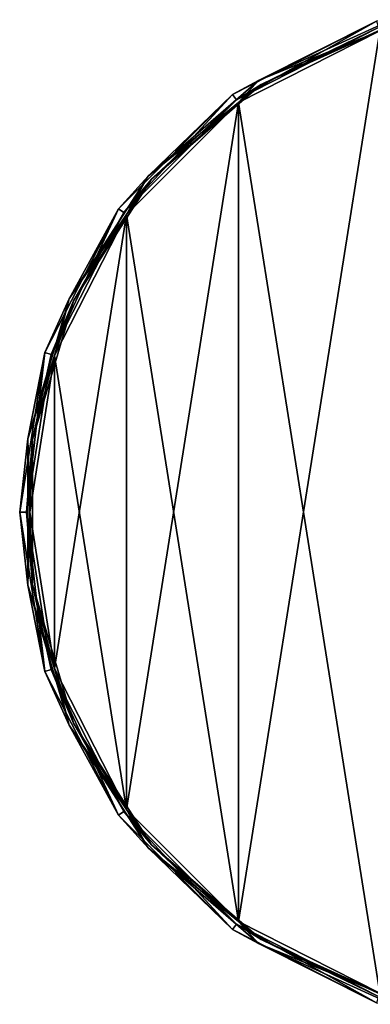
# Model space of a CAD drawing. Header units: millimetres. Extents: x -97 to 59, y -78 to 78.
# Tile 1 of 115: x -97 to -44, y -74 to 74. Entities that reach past the tile are written whole.
import ezdxf

# ---------------------------------------------------------------- set-up
doc = ezdxf.new("R2010")
doc.units = ezdxf.units.MM
doc.header["$LTSCALE"] = 65.185185
for name, color, linetype in [('334', 7, 'CONTINUOUS'), ('335', 7, 'CONTINUOUS'), ('337', 7, 'CONTINUOUS'), ('339', 7, 'CONTINUOUS'), ('341', 7, 'CONTINUOUS'), ('342', 7, 'CONTINUOUS'), ('344', 7, 'CONTINUOUS')]:
    doc.layers.add(name, color=color, linetype=linetype)

msp = doc.modelspace()

# ---------------------------------------------------------------- linework, layer by layer
at = {"layer": '334', "linetype": 'CONTINUOUS'}
for points in [[(-64.55, 62.7, 20), (-42.95, 73.71, 20), (-63.97, 61.89, 20), (-64.55, 62.7, 20)], [(-63.97, 61.89, 20), (-42.95, 73.71, 20), (-42.64, 72.76, 20), (-63.97, 61.89, 20)], [(-81.7, 45.55, 20), (-64.55, 62.7, 20), (-80.89, 44.97, 20), (-81.7, 45.55, 20)], [(-80.89, 44.97, 20), (-64.55, 62.7, 20), (-63.97, 61.89, 20), (-80.89, 44.97, 20)], [(-92.71, 23.95, 20), (-81.7, 45.55, 20), (-91.76, 23.64, 20), (-92.71, 23.95, 20)], [(-91.76, 23.64, 20), (-81.7, 45.55, 20), (-80.89, 44.97, 20), (-91.76, 23.64, 20)], [(-96.5, 0, 20), (-92.71, 23.95, 20), (-95.5, 0, 20), (-96.5, 0, 20)], [(-95.5, 0, 20), (-92.71, 23.95, 20), (-91.76, 23.64, 20), (-95.5, 0, 20)], [(-92.71, -23.95, 20), (-96.5, 0, 20), (-95.5, 0, 20), (-92.71, -23.95, 20)], [(-91.76, -23.64, 20), (-92.71, -23.95, 20), (-95.5, 0, 20), (-91.76, -23.64, 20)], [(-81.7, -45.55, 20), (-92.71, -23.95, 20), (-91.76, -23.64, 20), (-81.7, -45.55, 20)], [(-80.89, -44.97, 20), (-81.7, -45.55, 20), (-91.76, -23.64, 20), (-80.89, -44.97, 20)], [(-64.55, -62.7, 20), (-81.7, -45.55, 20), (-80.89, -44.97, 20), (-64.55, -62.7, 20)], [(-63.97, -61.89, 20), (-64.55, -62.7, 20), (-80.89, -44.97, 20), (-63.97, -61.89, 20)], [(-42.95, -73.71, 20), (-64.55, -62.7, 20), (-63.97, -61.89, 20), (-42.95, -73.71, 20)], [(-42.64, -72.76, 20), (-42.95, -73.71, 20), (-63.97, -61.89, 20), (-42.64, -72.76, 20)]]:
    msp.add_3dface(points, dxfattribs=at)
at = {"layer": '335', "linetype": 'CONTINUOUS'}
for points in [[(-63.97, 61.89, 20), (-42.64, 72.76, 20), (-63.97, 61.89, 29), (-63.97, 61.89, 20)], [(-63.97, 61.89, 29), (-42.64, 72.76, 20), (-42.64, 72.76, 29), (-63.97, 61.89, 29)], [(-80.89, 44.97, 20), (-63.97, 61.89, 20), (-80.89, 44.97, 29), (-80.89, 44.97, 20)], [(-80.89, 44.97, 29), (-63.97, 61.89, 20), (-63.97, 61.89, 29), (-80.89, 44.97, 29)], [(-91.76, 23.64, 20), (-80.89, 44.97, 20), (-91.76, 23.64, 29), (-91.76, 23.64, 20)], [(-91.76, 23.64, 29), (-80.89, 44.97, 20), (-80.89, 44.97, 29), (-91.76, 23.64, 29)], [(-95.5, 0, 20), (-91.76, 23.64, 20), (-95.5, 0, 29), (-95.5, 0, 20)], [(-95.5, 0, 29), (-91.76, 23.64, 20), (-91.76, 23.64, 29), (-95.5, 0, 29)], [(-91.76, -23.64, 20), (-95.5, 0, 20), (-91.76, -23.64, 29), (-91.76, -23.64, 20)], [(-91.76, -23.64, 29), (-95.5, 0, 20), (-95.5, 0, 29), (-91.76, -23.64, 29)], [(-80.89, -44.97, 20), (-91.76, -23.64, 20), (-80.89, -44.97, 29), (-80.89, -44.97, 20)], [(-80.89, -44.97, 29), (-91.76, -23.64, 20), (-91.76, -23.64, 29), (-80.89, -44.97, 29)], [(-63.97, -61.89, 20), (-80.89, -44.97, 20), (-63.97, -61.89, 29), (-63.97, -61.89, 20)], [(-63.97, -61.89, 29), (-80.89, -44.97, 20), (-80.89, -44.97, 29), (-63.97, -61.89, 29)], [(-42.64, -72.76, 20), (-63.97, -61.89, 20), (-42.64, -72.76, 29), (-42.64, -72.76, 20)], [(-42.64, -72.76, 29), (-63.97, -61.89, 20), (-63.97, -61.89, 29), (-42.64, -72.76, 29)]]:
    msp.add_3dface(points, dxfattribs=at)
at = {"layer": '337', "linetype": 'CONTINUOUS'}
for points in [[(-42.95, 73.71, 20), (-64.55, 62.7, 20), (-42.95, 73.71, 29), (-42.95, 73.71, 20)], [(-42.95, 73.71, 29), (-64.55, 62.7, 20), (-64.55, 62.7, 29), (-42.95, 73.71, 29)], [(-64.55, 62.7, 20), (-81.7, 45.55, 20), (-64.55, 62.7, 29), (-64.55, 62.7, 20)], [(-64.55, 62.7, 29), (-81.7, 45.55, 20), (-81.7, 45.55, 29), (-64.55, 62.7, 29)], [(-81.7, 45.55, 20), (-92.71, 23.95, 20), (-81.7, 45.55, 29), (-81.7, 45.55, 20)], [(-81.7, 45.55, 29), (-92.71, 23.95, 20), (-92.71, 23.95, 29), (-81.7, 45.55, 29)], [(-92.71, 23.95, 20), (-96.5, 0, 20), (-92.71, 23.95, 29), (-92.71, 23.95, 20)], [(-92.71, 23.95, 29), (-96.5, 0, 20), (-96.5, 0, 29), (-92.71, 23.95, 29)], [(-96.5, 0, 20), (-92.71, -23.95, 20), (-96.5, 0, 29), (-96.5, 0, 20)], [(-96.5, 0, 29), (-92.71, -23.95, 20), (-92.71, -23.95, 29), (-96.5, 0, 29)], [(-92.71, -23.95, 20), (-81.7, -45.55, 20), (-92.71, -23.95, 29), (-92.71, -23.95, 20)], [(-92.71, -23.95, 29), (-81.7, -45.55, 20), (-81.7, -45.55, 29), (-92.71, -23.95, 29)], [(-81.7, -45.55, 20), (-64.55, -62.7, 20), (-81.7, -45.55, 29), (-81.7, -45.55, 20)], [(-81.7, -45.55, 29), (-64.55, -62.7, 20), (-64.55, -62.7, 29), (-81.7, -45.55, 29)], [(-64.55, -62.7, 20), (-42.95, -73.71, 20), (-64.55, -62.7, 29), (-64.55, -62.7, 20)], [(-64.55, -62.7, 29), (-42.95, -73.71, 20), (-42.95, -73.71, 29), (-64.55, -62.7, 29)]]:
    msp.add_3dface(points, dxfattribs=at)
at = {"layer": '339', "linetype": 'CONTINUOUS'}
for points in [[(-63.67, 61.49, 29.5), (-42.48, 72.28, 29.5), (-63.67, -61.49, 29.5), (-63.67, 61.49, 29.5)], [(-63.67, -61.49, 29.5), (-42.48, 72.28, 29.5), (-42.48, -72.28, 29.5), (-63.67, -61.49, 29.5)], [(-80.48, 44.67, 29.5), (-63.67, 61.49, 29.5), (-80.48, -44.67, 29.5), (-80.48, 44.67, 29.5)], [(-80.48, -44.67, 29.5), (-63.67, 61.49, 29.5), (-63.67, -61.49, 29.5), (-80.48, -44.67, 29.5)], [(-91.28, 23.49, 29.5), (-80.48, 44.67, 29.5), (-91.28, -23.49, 29.5), (-91.28, 23.49, 29.5)], [(-91.28, -23.49, 29.5), (-80.48, 44.67, 29.5), (-80.48, -44.67, 29.5), (-91.28, -23.49, 29.5)], [(-95, 0, 29.5), (-91.28, 23.49, 29.5), (-91.28, -23.49, 29.5), (-95, 0, 29.5)]]:
    msp.add_3dface(points, dxfattribs=at)
at = {"layer": '341', "linetype": 'CONTINUOUS'}
for points in [[(-63.97, 61.89, 29), (-42.64, 72.76, 29), (-60.28, 64.23, 29.35), (-63.97, 61.89, 29)], [(-60.28, 64.23, 29.35), (-42.64, 72.76, 29), (-40.51, 73.26, 29.35), (-60.28, 64.23, 29.35)], [(-42.48, 72.28, 29.5), (-60.28, 64.23, 29.35), (-40.51, 73.26, 29.35), (-42.48, 72.28, 29.5)], [(-42.48, 72.28, 29.5), (-63.67, 61.49, 29.5), (-60.28, 64.23, 29.35), (-42.48, 72.28, 29.5)], [(-76.7, 50, 29.35), (-63.97, 61.89, 29), (-60.28, 64.23, 29.35), (-76.7, 50, 29.35)], [(-63.67, 61.49, 29.5), (-76.7, 50, 29.35), (-60.28, 64.23, 29.35), (-63.67, 61.49, 29.5)], [(-80.89, 44.97, 29), (-63.97, 61.89, 29), (-76.7, 50, 29.35), (-80.89, 44.97, 29)], [(-63.67, 61.49, 29.5), (-80.48, 44.67, 29.5), (-76.7, 50, 29.35), (-63.67, 61.49, 29.5)], [(-88.45, 31.72, 29.35), (-80.89, 44.97, 29), (-76.7, 50, 29.35), (-88.45, 31.72, 29.35)], [(-80.48, 44.67, 29.5), (-88.45, 31.72, 29.35), (-76.7, 50, 29.35), (-80.48, 44.67, 29.5)], [(-91.76, 23.64, 29), (-80.89, 44.97, 29), (-88.45, 31.72, 29.35), (-91.76, 23.64, 29)], [(-80.48, 44.67, 29.5), (-91.28, 23.49, 29.5), (-88.45, 31.72, 29.35), (-80.48, 44.67, 29.5)], [(-94.58, 10.87, 29.35), (-91.76, 23.64, 29), (-88.45, 31.72, 29.35), (-94.58, 10.87, 29.35)], [(-91.28, 23.49, 29.5), (-94.58, 10.87, 29.35), (-88.45, 31.72, 29.35), (-91.28, 23.49, 29.5)], [(-95.5, 0, 29), (-91.76, 23.64, 29), (-94.58, 10.87, 29.35), (-95.5, 0, 29)], [(-91.28, 23.49, 29.5), (-95, 0, 29.5), (-94.58, 10.87, 29.35), (-91.28, 23.49, 29.5)], [(-94.58, -10.87, 29.35), (-95.5, 0, 29), (-94.58, 10.87, 29.35), (-94.58, -10.87, 29.35)], [(-95, 0, 29.5), (-94.58, -10.87, 29.35), (-94.58, 10.87, 29.35), (-95, 0, 29.5)], [(-91.76, -23.64, 29), (-95.5, 0, 29), (-94.58, -10.87, 29.35), (-91.76, -23.64, 29)], [(-95, 0, 29.5), (-91.28, -23.49, 29.5), (-94.58, -10.87, 29.35), (-95, 0, 29.5)], [(-88.45, -31.72, 29.35), (-91.76, -23.64, 29), (-94.58, -10.87, 29.35), (-88.45, -31.72, 29.35)], [(-91.28, -23.49, 29.5), (-88.45, -31.72, 29.35), (-94.58, -10.87, 29.35), (-91.28, -23.49, 29.5)], [(-80.89, -44.97, 29), (-91.76, -23.64, 29), (-88.45, -31.72, 29.35), (-80.89, -44.97, 29)], [(-91.28, -23.49, 29.5), (-80.48, -44.67, 29.5), (-88.45, -31.72, 29.35), (-91.28, -23.49, 29.5)], [(-76.7, -50, 29.35), (-80.89, -44.97, 29), (-88.45, -31.72, 29.35), (-76.7, -50, 29.35)], [(-80.48, -44.67, 29.5), (-76.7, -50, 29.35), (-88.45, -31.72, 29.35), (-80.48, -44.67, 29.5)], [(-63.97, -61.89, 29), (-80.89, -44.97, 29), (-76.7, -50, 29.35), (-63.97, -61.89, 29)], [(-80.48, -44.67, 29.5), (-63.67, -61.49, 29.5), (-76.7, -50, 29.35), (-80.48, -44.67, 29.5)], [(-60.28, -64.23, 29.35), (-63.97, -61.89, 29), (-76.7, -50, 29.35), (-60.28, -64.23, 29.35)], [(-63.67, -61.49, 29.5), (-60.28, -64.23, 29.35), (-76.7, -50, 29.35), (-63.67, -61.49, 29.5)], [(-42.64, -72.76, 29), (-63.97, -61.89, 29), (-60.28, -64.23, 29.35), (-42.64, -72.76, 29)], [(-63.67, -61.49, 29.5), (-42.48, -72.28, 29.5), (-60.28, -64.23, 29.35), (-63.67, -61.49, 29.5)], [(-40.51, -73.26, 29.35), (-42.64, -72.76, 29), (-60.28, -64.23, 29.35), (-40.51, -73.26, 29.35)], [(-42.48, -72.28, 29.5), (-40.51, -73.26, 29.35), (-60.28, -64.23, 29.35), (-42.48, -72.28, 29.5)]]:
    msp.add_3dface(points, dxfattribs=at)
at = {"layer": '342', "linetype": 'CONTINUOUS'}
for points in [[(-63.67, 61.49, 30.5), (-42.48, -72.28, 30.5), (-42.48, 72.28, 30.5), (-63.67, 61.49, 30.5)], [(-80.48, 44.67, 30.5), (-63.67, -61.49, 30.5), (-63.67, 61.49, 30.5), (-80.48, 44.67, 30.5)], [(-63.67, -61.49, 30.5), (-42.48, -72.28, 30.5), (-63.67, 61.49, 30.5), (-63.67, -61.49, 30.5)], [(-91.28, 23.49, 30.5), (-80.48, -44.67, 30.5), (-80.48, 44.67, 30.5), (-91.28, 23.49, 30.5)], [(-80.48, -44.67, 30.5), (-63.67, -61.49, 30.5), (-80.48, 44.67, 30.5), (-80.48, -44.67, 30.5)], [(-95, 0, 30.5), (-91.28, -23.49, 30.5), (-91.28, 23.49, 30.5), (-95, 0, 30.5)], [(-91.28, -23.49, 30.5), (-80.48, -44.67, 30.5), (-91.28, 23.49, 30.5), (-91.28, -23.49, 30.5)]]:
    msp.add_3dface(points, dxfattribs=at)
at = {"layer": '344', "linetype": 'CONTINUOUS'}
for points in [[(-40.71, 73.94, 30.06), (-42.95, 73.71, 29), (-60.66, 64.83, 30.06), (-40.71, 73.94, 30.06)], [(-42.48, 72.28, 30.5), (-40.71, 73.94, 30.06), (-60.66, 64.83, 30.06), (-42.48, 72.28, 30.5)], [(-42.95, 73.71, 29), (-64.55, 62.7, 29), (-60.66, 64.83, 30.06), (-42.95, 73.71, 29)], [(-63.67, 61.49, 30.5), (-42.48, 72.28, 30.5), (-60.66, 64.83, 30.06), (-63.67, 61.49, 30.5)], [(-60.66, 64.83, 30.06), (-64.55, 62.7, 29), (-77.24, 50.46, 30.06), (-60.66, 64.83, 30.06)], [(-63.67, 61.49, 30.5), (-60.66, 64.83, 30.06), (-77.24, 50.46, 30.06), (-63.67, 61.49, 30.5)], [(-64.55, 62.7, 29), (-81.7, 45.55, 29), (-77.24, 50.46, 30.06), (-64.55, 62.7, 29)], [(-80.48, 44.67, 30.5), (-63.67, 61.49, 30.5), (-77.24, 50.46, 30.06), (-80.48, 44.67, 30.5)], [(-77.24, 50.46, 30.06), (-81.7, 45.55, 29), (-89.1, 32.01, 30.06), (-77.24, 50.46, 30.06)], [(-80.48, 44.67, 30.5), (-77.24, 50.46, 30.06), (-89.1, 32.01, 30.06), (-80.48, 44.67, 30.5)], [(-81.7, 45.55, 29), (-92.71, 23.95, 29), (-89.1, 32.01, 30.06), (-81.7, 45.55, 29)], [(-91.28, 23.49, 30.5), (-80.48, 44.67, 30.5), (-89.1, 32.01, 30.06), (-91.28, 23.49, 30.5)], [(-89.1, 32.01, 30.06), (-92.71, 23.95, 29), (-95.28, 10.97, 30.06), (-89.1, 32.01, 30.06)], [(-91.28, 23.49, 30.5), (-89.1, 32.01, 30.06), (-95.28, 10.97, 30.06), (-91.28, 23.49, 30.5)], [(-92.71, 23.95, 29), (-96.5, 0, 29), (-95.28, 10.97, 30.06), (-92.71, 23.95, 29)], [(-95, 0, 30.5), (-91.28, 23.49, 30.5), (-95.28, 10.97, 30.06), (-95, 0, 30.5)], [(-95.28, 10.97, 30.06), (-96.5, 0, 29), (-95.28, -10.97, 30.06), (-95.28, 10.97, 30.06)], [(-95, 0, 30.5), (-95.28, 10.97, 30.06), (-95.28, -10.97, 30.06), (-95, 0, 30.5)], [(-96.5, 0, 29), (-92.71, -23.95, 29), (-95.28, -10.97, 30.06), (-96.5, 0, 29)], [(-91.28, -23.49, 30.5), (-95, 0, 30.5), (-95.28, -10.97, 30.06), (-91.28, -23.49, 30.5)], [(-95.28, -10.97, 30.06), (-92.71, -23.95, 29), (-89.1, -32.01, 30.06), (-95.28, -10.97, 30.06)], [(-91.28, -23.49, 30.5), (-95.28, -10.97, 30.06), (-89.1, -32.01, 30.06), (-91.28, -23.49, 30.5)], [(-80.48, -44.67, 30.5), (-91.28, -23.49, 30.5), (-89.1, -32.01, 30.06), (-80.48, -44.67, 30.5)], [(-92.71, -23.95, 29), (-81.7, -45.55, 29), (-89.1, -32.01, 30.06), (-92.71, -23.95, 29)], [(-89.1, -32.01, 30.06), (-81.7, -45.55, 29), (-77.24, -50.46, 30.06), (-89.1, -32.01, 30.06)], [(-80.48, -44.67, 30.5), (-89.1, -32.01, 30.06), (-77.24, -50.46, 30.06), (-80.48, -44.67, 30.5)], [(-81.7, -45.55, 29), (-64.55, -62.7, 29), (-77.24, -50.46, 30.06), (-81.7, -45.55, 29)], [(-63.67, -61.49, 30.5), (-80.48, -44.67, 30.5), (-77.24, -50.46, 30.06), (-63.67, -61.49, 30.5)], [(-77.24, -50.46, 30.06), (-64.55, -62.7, 29), (-60.66, -64.83, 30.06), (-77.24, -50.46, 30.06)], [(-63.67, -61.49, 30.5), (-77.24, -50.46, 30.06), (-60.66, -64.83, 30.06), (-63.67, -61.49, 30.5)], [(-42.48, -72.28, 30.5), (-63.67, -61.49, 30.5), (-60.66, -64.83, 30.06), (-42.48, -72.28, 30.5)], [(-64.55, -62.7, 29), (-42.95, -73.71, 29), (-60.66, -64.83, 30.06), (-64.55, -62.7, 29)], [(-60.66, -64.83, 30.06), (-42.95, -73.71, 29), (-40.71, -73.94, 30.06), (-60.66, -64.83, 30.06)], [(-42.48, -72.28, 30.5), (-60.66, -64.83, 30.06), (-40.71, -73.94, 30.06), (-42.48, -72.28, 30.5)]]:
    msp.add_3dface(points, dxfattribs=at)

doc.saveas('drawing.dxf')
